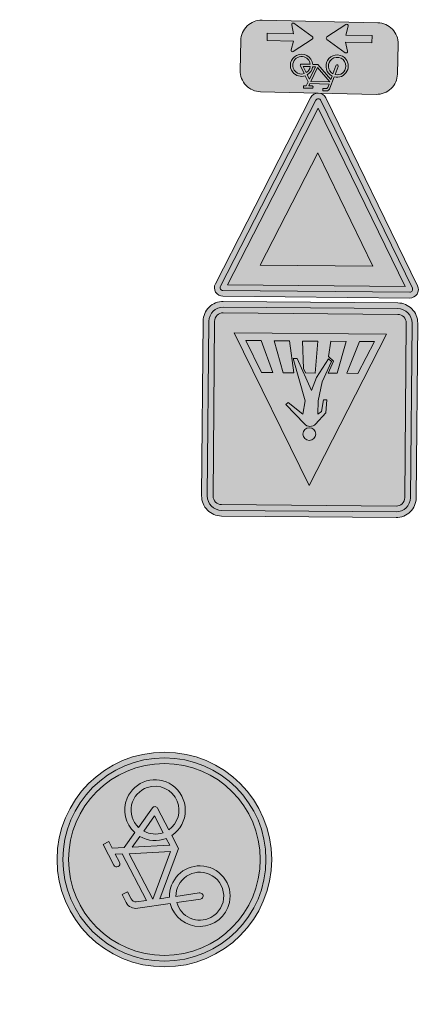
# Model space of a CAD drawing. Header units: metres. Extents: x 115632 to 117830, y 479690 to 480411.
# Tile 18 of 20: x 117168 to 117175, y 480366 to 480383. Entities that reach past the tile are written whole.
import ezdxf

# ---------------------------------------------------------------- set-up
doc = ezdxf.new("R2010")
doc.units = ezdxf.units.M
for name, color, linetype, lineweight in [('N-WE-VW-VERKEERSTEKEN_BORD_B-S', 7, 'Continuous', 25), ('N-WE-VW-VERKEERSTEKEN_BORD_G-S', 7, 'Continuous', 25), ('N-WE-VW-VERKEERSTEKEN_BORD_L-S', 7, 'Continuous', 25), ('N-WE-VW-VERKEERSTEKEN_BORD_ONDERBORD-S', 7, 'Continuous', 25)]:
    doc.layers.add(name, color=color, linetype=linetype, lineweight=lineweight)

# ---------------------------------------------------------------- blocks, each defined once
blk = doc.blocks.new('N-SVW-VERKEERSTEKEN_BORD_G11-SO')
at = {"true_color": 0x007dc8}
h = blk.add_hatch(color=152, dxfattribs=at)
h.dxf.hatch_style = 1
h.paths.add_polyline_path([(3.356918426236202, 1.154815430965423), (3.546040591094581, 1.219875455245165, 0.5778775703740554), (-2.833352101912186, 2.456545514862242), (-2.682239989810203, 2.325529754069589, -0.5778775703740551)])
at = {"true_color": 0xffffff}
h = blk.add_hatch(color=7, dxfattribs=at)
h.dxf.hatch_style = 1
h.paths.add_polyline_path([(-2.682239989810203, 2.325529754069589), (-2.531127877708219, 2.194513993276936, -0.5778775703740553), (3.167796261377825, 1.089755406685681), (3.356918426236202, 1.154815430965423, 0.5778775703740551)])
at = {"true_color": 0x007dc8}
h = blk.add_hatch(color=152, dxfattribs=at)
h.dxf.hatch_style = 1
h.paths.add_polyline_path([(3.35, 0, 1), (-3.35, 0, 1)])
h.paths.add_polyline_path([(0.1171692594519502, -0.6154226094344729), (-1.138563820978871, 0.7746088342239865), (-1.249145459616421, 0.4508016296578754, -0.4274709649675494), (-0.7752836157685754, -1.010778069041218, -0.4733002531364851), (-2.380733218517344, -1.323320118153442, -0.7942654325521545), (-1.454465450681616, 0.5297931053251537), (-1.07538349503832, 1.611764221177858, -0.3343475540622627), (-0.7199062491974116, 1.879967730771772), (-0.4040523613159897, 1.880296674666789), (-0.4040523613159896, 1.659197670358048), (-0.68049038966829, 1.659197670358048, 0.3458606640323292), (-0.8541774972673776, 1.553720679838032), (-0.9806130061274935, 1.216871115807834), (0.8516807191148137, 1.216871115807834), (0.9543889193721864, 1.438034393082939), (0.6384872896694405, 1.438034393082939, -1), (0.6384872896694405, 1.659197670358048), (1.451925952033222, 1.659197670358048), (1.451925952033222, 1.438034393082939), (1.191299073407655, 1.438034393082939), (1.017569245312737, 1.051046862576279), (1.309754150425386, 0.4824239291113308, -0.3180092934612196), (2.498367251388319, 0.1682784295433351, -0.476174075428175), (2.185969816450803, -1.43707551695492, -0.5293484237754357), (0.6226761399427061, -0.6154226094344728)], flags=16)
h.paths.add_polyline_path([(0.1487915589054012, -0.323173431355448), (-1.043793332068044, 1.003677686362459), (0.7490367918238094, 1.003677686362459)], flags=0)
h.paths.add_polyline_path([(0.3541436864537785, -0.3942593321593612), (0.8991141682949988, 0.7983255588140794), (1.112307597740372, 0.3876213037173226, 0.2341669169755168), (0.6226761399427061, -0.3942593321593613)], flags=0)
h.paths.add_polyline_path([(-1.174550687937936, -1.151357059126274, -0.6326380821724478), (-2.544374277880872, -0.5048088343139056, -0.4799026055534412), (-1.533456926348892, 0.3086298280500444), (-1.809894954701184, -0.473250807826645, 1.053204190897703), (-1.596637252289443, -0.5364311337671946), (-1.328104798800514, 0.2375439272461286, -0.5422541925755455)], flags=0)
h.paths.add_polyline_path([(0.8516807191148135, -0.6154226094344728), (1.696741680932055, -0.6154226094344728, 0.566150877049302), (1.791544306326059, -0.4574396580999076), (1.412462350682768, 0.2849773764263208, -0.5642606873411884), (2.50826544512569, -0.6325150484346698, -0.3964878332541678), (1.602684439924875, -1.338434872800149, -0.3501344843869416)], flags=0)
h.paths.add_polyline_path([(0.8516807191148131, -0.3942593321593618, -0.2160576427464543), (1.215015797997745, 0.1822691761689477), (1.515106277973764, -0.3942593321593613)], flags=0)
h = blk.add_hatch(color=152, dxfattribs=at)
h.dxf.hatch_style = 1
h.paths.add_polyline_path([(-2.682239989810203, 2.325529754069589), (-2.833352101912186, 2.456545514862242, 0.1804943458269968), (-3.75, 0, 0.4142135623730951), (0, -3.75), (0, -3.55, -0.4142135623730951), (-3.55, 0, -0.1804943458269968)])
at = {"true_color": 0xffffff}
h = blk.add_hatch(color=7, dxfattribs=at)
h.dxf.hatch_style = 1
h.paths.add_polyline_path([(-3.35, 0, -0.1804943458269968), (-2.531127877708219, 2.194513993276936), (-2.682239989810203, 2.325529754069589, 0.1804943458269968), (-3.55, 0, 0.4142135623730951), (0, -3.55), (0, -3.35, -0.4142135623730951)])
h = blk.add_hatch(color=7, dxfattribs=at)
h.dxf.hatch_style = 1
h.paths.add_polyline_path([(1.017569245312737, 1.051046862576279), (1.191299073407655, 1.438034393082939), (1.451925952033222, 1.438034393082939), (1.451925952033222, 1.659197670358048), (0.6384872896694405, 1.659197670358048, 1), (0.6384872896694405, 1.438034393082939), (0.9543889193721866, 1.438034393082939), (0.8516807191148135, 1.216871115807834), (-0.9806130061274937, 1.216871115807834), (-0.8541774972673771, 1.553720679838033, -0.3458606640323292), (-0.680490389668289, 1.659197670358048), (-0.4040523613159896, 1.659197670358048), (-0.4040523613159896, 1.880296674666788), (-0.7199062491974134, 1.879967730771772, 0.3343475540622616), (-1.075383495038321, 1.611764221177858), (-1.454465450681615, 0.5297931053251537, 0.7942654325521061), (-2.380733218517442, -1.323320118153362, 0.4733002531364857), (-0.7752836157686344, -1.010778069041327, 0.427470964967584), (-1.249145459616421, 0.4508016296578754), (-1.138563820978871, 0.7746088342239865), (0.1171692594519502, -0.6154226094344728), (0.6226761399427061, -0.6154226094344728, 0.5293484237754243), (2.18596981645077, -1.437075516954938, 0.4761740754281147), (2.498367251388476, 0.1682784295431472, 0.3180092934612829), (1.309754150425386, 0.4824239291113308)])
h.paths.add_polyline_path([(-1.043793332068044, 1.003677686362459), (0.7490367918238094, 1.003677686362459), (0.1487915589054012, -0.323173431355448)], flags=16)
h.paths.add_polyline_path([(-1.328104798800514, 0.2375439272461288, -0.5422541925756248), (-1.174550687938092, -1.151357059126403, -0.6326380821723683), (-2.544374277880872, -0.5048088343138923, -0.479902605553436), (-1.533456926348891, 0.3086298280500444), (-1.809894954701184, -0.473250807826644, 1.053204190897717), (-1.596637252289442, -0.5364311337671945)], flags=16)
h.paths.add_polyline_path([(0.8991141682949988, 0.7983255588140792), (1.112307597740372, 0.3876213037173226, 0.2341669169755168), (0.6226761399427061, -0.3942593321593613), (0.3541436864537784, -0.3942593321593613)], flags=16)
h.paths.add_polyline_path([(1.215015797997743, 0.1822691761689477), (1.515106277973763, -0.3942593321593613), (0.8516807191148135, -0.3942593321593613, -0.2160576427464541)], flags=16)
h.paths.add_polyline_path([(0.8516807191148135, -0.6154226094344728), (1.696741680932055, -0.6154226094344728, 0.566150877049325), (1.791544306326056, -0.4574396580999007), (1.412462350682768, 0.2849773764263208, -0.5642606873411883), (2.50826544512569, -0.6325150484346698, -0.3964878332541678), (1.602684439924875, -1.338434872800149, -0.3501344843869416)], flags=16)
at = {"true_color": 0x007dc8}
h = blk.add_hatch(color=152, dxfattribs=at)
h.dxf.hatch_style = 1
h.paths.add_polyline_path([(3.75, 0, 0.08302223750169), (3.546040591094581, 1.219875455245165), (3.356918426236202, 1.154815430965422, -0.08302223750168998), (3.55, 0, -0.4142135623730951), (0, -3.55), (0, -3.75, 0.4142135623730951)])
at = {"true_color": 0xffffff}
h = blk.add_hatch(color=7, dxfattribs=at)
h.dxf.hatch_style = 1
h.paths.add_polyline_path([(3.356918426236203, 1.154815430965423), (3.167796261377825, 1.08975540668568, -0.08302223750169), (3.35, 0, -0.4142135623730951), (0, -3.35), (0, -3.55, 0.4142135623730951), (3.55, 0, 0.08302223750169)])
at = {"true_color": 0x007dc8}
h = blk.add_hatch(color=152, dxfattribs=at)
h.dxf.hatch_style = 1
h.paths.add_polyline_path([(0.7490367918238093, 1.003677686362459), (-1.043793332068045, 1.003677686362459), (0.1487915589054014, -0.323173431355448)])
h = blk.add_hatch(color=152, dxfattribs=at)
h.dxf.hatch_style = 1
h.paths.add_polyline_path([(1.112307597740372, 0.3876213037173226), (0.8991141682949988, 0.798325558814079), (0.3541436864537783, -0.3942593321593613), (0.6226761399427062, -0.3942593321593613, -0.2341669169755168)])
h = blk.add_hatch(color=152, dxfattribs=at)
h.dxf.hatch_style = 1
h.paths.add_polyline_path([(-1.328104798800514, 0.2375439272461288), (-1.596637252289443, -0.5364311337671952, -1.053204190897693), (-1.809894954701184, -0.4732508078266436), (-1.533456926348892, 0.3086298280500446, 0.4799026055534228), (-2.544374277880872, -0.5048088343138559, 0.6326380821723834), (-1.174550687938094, -1.151357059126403, 0.5422541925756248)])
h = blk.add_hatch(color=152, dxfattribs=at)
h.dxf.hatch_style = 1
h.paths.add_polyline_path([(2.50826544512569, -0.6325150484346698, 0.5642606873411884), (1.412462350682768, 0.284977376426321), (1.791544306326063, -0.4574396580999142, -0.5661508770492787), (1.696741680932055, -0.6154226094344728), (0.8516807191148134, -0.6154226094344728, 0.3501344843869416), (1.602684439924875, -1.338434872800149, 0.3964878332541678)])
h = blk.add_hatch(color=152, dxfattribs=at)
h.dxf.hatch_style = 1
h.paths.add_polyline_path([(1.215015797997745, 0.1822691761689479, 0.2160576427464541), (0.8516807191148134, -0.3942593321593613), (1.515106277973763, -0.3942593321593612)])
at = {"color": 7, "lineweight": 0, "true_color": 0xffffff}
for points in [[(1.017569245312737, 1.051046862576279), (1.191299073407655, 1.438034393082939), (1.451925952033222, 1.438034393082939), (1.451925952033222, 1.659197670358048), (0.6384872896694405, 1.659197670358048, 0.9999999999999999), (0.6384872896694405, 1.438034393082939), (0.9543889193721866, 1.438034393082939), (0.8516807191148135, 1.216871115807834), (-0.9806130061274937, 1.216871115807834), (-0.8541774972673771, 1.553720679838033, -0.3458606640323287), (-0.680490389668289, 1.659197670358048), (-0.4040523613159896, 1.659197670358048), (-0.4040523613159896, 1.880296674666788), (-0.7199062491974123, 1.879967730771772, 0.3343475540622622), (-1.07538349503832, 1.611764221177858), (-1.454465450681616, 0.5297931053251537, 0.7942654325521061), (-2.380733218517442, -1.323320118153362, 0.4733002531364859), (-0.7752836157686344, -1.010778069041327, 0.4274709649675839), (-1.249145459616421, 0.4508016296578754), (-1.138563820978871, 0.7746088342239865), (0.1171692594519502, -0.6154226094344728), (0.6226761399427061, -0.6154226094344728, 0.5293484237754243), (2.18596981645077, -1.437075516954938, 0.4761740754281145), (2.498367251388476, 0.1682784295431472, 0.3180092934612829), (1.309754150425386, 0.4824239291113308)], [(0.8991141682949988, 0.7983255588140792), (0.3541436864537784, -0.3942593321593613), (0.6226761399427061, -0.3942593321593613, -0.2341669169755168), (1.112307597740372, 0.3876213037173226)], [(-1.328104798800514, 0.2375439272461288, -0.5422541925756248), (-1.174550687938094, -1.151357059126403, -0.6326380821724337), (-2.544374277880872, -0.5048088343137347, -0.479902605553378), (-1.533456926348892, 0.3086298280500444), (-1.809894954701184, -0.473250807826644, 1.053204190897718), (-1.596637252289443, -0.5364311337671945)], [(1.412462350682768, 0.2849773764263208, -0.5642606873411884), (2.50826544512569, -0.6325150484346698, -0.3964878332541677), (1.602684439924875, -1.338434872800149, -0.3501344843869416), (0.8516807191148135, -0.6154226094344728), (1.696741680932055, -0.6154226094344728, 0.5661508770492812), (1.791544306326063, -0.457439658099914)], [(1.515106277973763, -0.3942593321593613), (1.215015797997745, 0.1822691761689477, 0.2160576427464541), (0.8516807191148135, -0.3942593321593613)]]:
    blk.add_lwpolyline(points, format="xyb", close=True, dxfattribs=at)
blk.add_lwpolyline([(0.7490367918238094, 1.003677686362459), (-1.043793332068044, 1.003677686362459), (0.1487915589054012, -0.323173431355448)], close=True, dxfattribs=at)
at = {"color": 152, "lineweight": 0, "true_color": 0x007dc8}
blk.add_circle((0, 0), 3.75, dxfattribs=at)
at = {"color": 7, "lineweight": 0, "true_color": 0xffffff}
for radius in [3.55, 3.35]:
    blk.add_circle((0, 0), radius, dxfattribs=at)
blk = doc.blocks.new('N-SVW-VERKEERSTEKEN_BORD_B06-SO')
at = {"true_color": 0xff0000}
h = blk.add_hatch(color=1, dxfattribs=at)
h.dxf.hatch_style = 1
h.paths.add_polyline_path([(-3.532917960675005, 3.130425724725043), (-0.2683281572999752, -3.398753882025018, 0.2840790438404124), (-1.034694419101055e-16, -3.564589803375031), (-7.897650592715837e-17, -3.36458980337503, -0.2840790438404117), (-0.08944271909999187, -3.309311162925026), (-3.354032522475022, 3.219868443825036, -0.55753651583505), (-3.26458980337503, 3.364589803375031), (7.451103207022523e-16, 3.36458980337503), (7.140921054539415e-16, 3.56458980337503), (-3.26458980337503, 3.564589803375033, 0.5575365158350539)])
h = blk.add_hatch(color=1, dxfattribs=at)
h.dxf.hatch_style = 1
h.paths.add_polyline_path([(7.451103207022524e-16, 3.364589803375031), (3.264589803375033, 3.36458980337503, -0.5575365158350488), (3.354032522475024, 3.219868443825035), (0.08944271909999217, -3.309311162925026, -0.2840790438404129), (-7.897650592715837e-17, -3.36458980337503), (-1.034694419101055e-16, -3.564589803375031, 0.2840790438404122), (0.2683281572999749, -3.398753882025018), (3.532917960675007, 3.130425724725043, 0.5575365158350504), (3.264589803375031, 3.56458980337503), (7.696032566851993e-16, 3.56458980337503)])
at = {"true_color": 0xffffff}
h = blk.add_hatch(color=7, dxfattribs=at)
h.dxf.hatch_style = 1
h.paths.add_polyline_path([(-0.08944271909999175, -3.309311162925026, 0.2840790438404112), (-1.89998808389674e-16, -3.36458980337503), (-3.724130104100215e-16, -3.04098300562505), (-3.10278640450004, 3.164589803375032), (3.875504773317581e-16, 3.164589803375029), (4.120434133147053e-16, 3.36458980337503), (-3.26458980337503, 3.364589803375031, 0.5575365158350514), (-3.354032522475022, 3.219868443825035)])
at = {"true_color": 0xff0000}
h = blk.add_hatch(color=1, dxfattribs=at)
h.dxf.hatch_style = 1
h.paths.add_polyline_path([(-3.93461030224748e-17, -3.040983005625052), (1.523414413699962e-16, -1.475735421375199), (-1.970162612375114, 2.46458980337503), (6.348921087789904e-16, 2.46458980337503), (7.206173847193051e-16, 3.164589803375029), (-3.102786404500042, 3.164589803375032)], flags=17)
at = {"true_color": 0xffffff}
h = blk.add_hatch(color=7, dxfattribs=at)
h.dxf.hatch_style = 1
h.paths.add_polyline_path([(-1.503684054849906e-16, -3.040983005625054), (-1.89998808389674e-16, -3.36458980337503, 0.2840790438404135), (0.08944271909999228, -3.309311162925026), (3.354032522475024, 3.219868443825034, 0.5575365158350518), (3.264589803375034, 3.36458980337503), (6.340880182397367e-16, 3.364589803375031), (6.095950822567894e-16, 3.164589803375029), (3.102786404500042, 3.164589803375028)])
at = {"true_color": 0xff0000}
h = blk.add_hatch(color=1, dxfattribs=at)
h.dxf.hatch_style = 1
h.paths.add_polyline_path([(1.616504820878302e-17, -3.040983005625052), (3.102786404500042, 3.164589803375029), (7.761285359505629e-16, 3.164589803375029), (7.459144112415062e-16, 2.46458980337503), (1.970162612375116, 2.464589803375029), (1.523414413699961e-16, -1.4757354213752)], flags=17)
at = {"true_color": 0xffffff}
h = blk.add_hatch(color=7, dxfattribs=at)
h.dxf.hatch_style = 1
h.paths.add_polyline_path([(2.220446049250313e-16, -1.475735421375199), (1.970162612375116, 2.46458980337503), (-1.970162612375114, 2.464589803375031)])
at = {"color": 1, "lineweight": 0, "true_color": 0xff0000}
blk.add_lwpolyline([(-3.532917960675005, 3.130425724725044), (-0.2683281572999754, -3.398753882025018, 0.6180339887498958), (0.2683281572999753, -3.398753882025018), (3.532917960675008, 3.130425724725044, 0.5575365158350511), (3.26458980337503, 3.56458980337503), (-3.26458980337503, 3.564589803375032, 0.5575365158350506)], format="xyb", close=True, dxfattribs=at)
at = {"color": 7, "lineweight": 0, "true_color": 0xffffff}
blk.add_lwpolyline([(-3.354032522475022, 3.219868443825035), (-0.08944271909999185, -3.309311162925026, 0.6180339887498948), (0.08944271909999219, -3.309311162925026), (3.354032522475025, 3.219868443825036, 0.5575365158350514), (3.264589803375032, 3.36458980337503), (-3.26458980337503, 3.364589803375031, 0.5575365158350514)], format="xyb", close=True, dxfattribs=at)
for points in [[(-3.102786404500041, 3.164589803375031), (1.96576289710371e-16, -3.040983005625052), (3.102786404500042, 3.164589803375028)], [(-1.970162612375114, 2.46458980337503), (3.882638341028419e-16, -1.475735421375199), (1.970162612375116, 2.464589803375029)]]:
    blk.add_lwpolyline(points, close=True, dxfattribs=at)
blk = doc.blocks.new('N-SVW-VERKEERSTEKEN_BORD_ONDERBORD_OB503OB02-SO')
at = {"true_color": 0xffffff}
h = blk.add_hatch(color=7, dxfattribs=at)
h.dxf.hatch_style = 1
edge = h.paths.add_edge_path()
edge.add_line((2.749999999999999, -0.5240370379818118), (2.749999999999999, 0.5240370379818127))
edge.add_arc((2.024037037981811, 0.5240370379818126), 0.7259629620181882, 8.762305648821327e-15, 90.00000000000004)
edge.add_line((2.02403703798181, 1.250000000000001), (-2.02403703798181, 1.25))
edge.add_arc((-2.02403703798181, 0.5240370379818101), 0.7259629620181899, 90.00000000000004, 180)
edge.add_line((-2.75, 0.5240370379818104), (-2.749999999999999, -0.5240370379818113))
edge.add_arc((-2.02403703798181, -0.5240370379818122), 0.7259629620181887, 179.9999999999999, 269.9999999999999)
edge.add_line((-2.024037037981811, -1.250000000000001), (2.02403703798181, -1.25))
edge.add_arc((2.024037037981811, -0.5240370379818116), 0.7259629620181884, 269.9999999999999, 360)
at = {"true_color": 0x191919}
h = blk.add_hatch(color=250, dxfattribs=at)
h.dxf.hatch_style = 1
h.paths.add_polyline_path([(0.3650144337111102, 0.8653270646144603), (0.428808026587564, 1.007428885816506), (0.5245102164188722, 1.007428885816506), (0.5245102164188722, 1.088640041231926), (0.2258155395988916, 1.088640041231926, 1), (0.2258155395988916, 1.007428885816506), (0.34181461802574, 1.007428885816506), (0.3041001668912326, 0.9262177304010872), (-0.3687180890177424, 0.9262177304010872), (-0.3222909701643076, 1.049908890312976, -0.3458606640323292), (-0.2585130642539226, 1.088640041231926), (-0.1570050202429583, 1.088640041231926), (-0.1570050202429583, 1.169827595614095), (-0.2729865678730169, 1.169706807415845, 0.3343475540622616), (-0.4035178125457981, 1.071222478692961), (-0.5427167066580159, 0.6739226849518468, 0.7942654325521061), (-0.8828422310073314, -0.006540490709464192, 0.4733002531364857), (-0.2933211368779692, 0.1082249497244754, 0.427470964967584), (-0.4673232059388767, 0.6449170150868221), (-0.4267176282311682, 0.7638190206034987), (0.03438755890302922, 0.2533994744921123), (0.2200096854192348, 0.2533994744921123, 0.5293484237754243), (0.7940511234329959, -0.0483114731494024, 0.4761740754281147), (0.9087634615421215, 0.5411744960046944, 0.3180092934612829), (0.4723047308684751, 0.6565287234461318)])
h.paths.add_polyline_path([(-0.3919179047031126, 0.8479331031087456), (0.2664093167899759, 0.8479331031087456), (0.04599926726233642, 0.3607133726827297)], flags=16)
h.paths.add_polyline_path([(-0.4963170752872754, 0.5666087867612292, -0.5422541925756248), (-0.4399320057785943, 0.05660434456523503, -0.6326380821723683), (-0.9429312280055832, 0.2940168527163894, -0.479902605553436), (-0.5717223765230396, 0.5927115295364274), (-0.6732304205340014, 0.305604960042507, 1.053204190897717), (-0.5949221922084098, 0.2824051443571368)], flags=16)
h.paths.add_polyline_path([(0.3215177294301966, 0.7725278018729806), (0.3998023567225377, 0.6217171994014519, 0.2341669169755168), (0.2200096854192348, 0.3346106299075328), (0.1214045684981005, 0.3346106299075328)], flags=16)
h.paths.add_polyline_path([(0.4375168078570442, 0.5463118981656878), (0.547710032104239, 0.3346106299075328), (0.3041001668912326, 0.3346106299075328, -0.2160576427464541)], flags=16)
h.paths.add_polyline_path([(0.3041001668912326, 0.2533994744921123), (0.6144065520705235, 0.2533994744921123, 0.566150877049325), (0.649218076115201, 0.3114108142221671), (0.5100191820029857, 0.5840263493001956, -0.5642606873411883), (0.9123980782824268, 0.24712313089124, -0.3964878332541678), (0.5798687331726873, -0.0120906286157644, -0.3501344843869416)], flags=16)
h = blk.add_hatch(color=250, dxfattribs=at)
h.dxf.hatch_style = 1
edge = h.paths.add_edge_path()
edge.add_arc((-0.2853421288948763, -0.6727990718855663), 0.05083325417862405, -55.448851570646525, 55.31510418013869, ccw=False)
edge.add_line((-0.2565124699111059, -0.7146663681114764), (-0.9094041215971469, -1.165369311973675))
edge.add_arc((-0.9376108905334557, -1.124508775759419), 0.04965083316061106, 163.019556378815, 304.6180221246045, ccw=False)
edge.add_line((-0.9850971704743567, -1.110008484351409), (-0.9116658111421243, -0.79820332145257))
edge.add_line((-0.9116658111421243, -0.7982033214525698), (-1.830536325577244, -0.7982033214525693))
edge.add_line((-1.830536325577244, -0.7982033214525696), (-1.830536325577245, -0.547399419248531))
edge.add_line((-1.830536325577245, -0.547399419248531), (-0.9116658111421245, -0.5473994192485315))
edge.add_line((-0.9116658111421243, -0.5473994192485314), (-0.9850971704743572, -0.2344588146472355))
edge.add_arc((-0.9355171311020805, -0.2228248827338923), 0.05092669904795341, 59.152368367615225, 193.2055190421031, ccw=False)
edge.add_line((-0.9094041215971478, -0.1791025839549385), (-0.2564148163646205, -0.6309991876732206))
h = blk.add_hatch(color=250, dxfattribs=at)
h.dxf.hatch_style = 1
edge = h.paths.add_edge_path()
edge.add_arc((0.2853421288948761, -0.6727990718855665), 0.05083325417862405, 484.6848958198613, 595.4488515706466)
edge.add_line((0.2565124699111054, -0.7146663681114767), (0.9094041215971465, -1.165369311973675))
edge.add_arc((0.9376108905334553, -1.124508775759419), 0.04965083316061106, 235.3819778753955, 376.980443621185)
edge.add_line((0.9850971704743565, -1.110008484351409), (0.9116658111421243, -0.79820332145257))
edge.add_line((0.9116658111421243, -0.7982033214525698), (1.830536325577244, -0.7982033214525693))
edge.add_line((1.830536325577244, -0.7982033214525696), (1.830536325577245, -0.547399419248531))
edge.add_line((1.830536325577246, -0.5473994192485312), (0.9116658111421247, -0.5473994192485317))
edge.add_line((0.9116658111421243, -0.5473994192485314), (0.985097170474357, -0.2344588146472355))
edge.add_arc((0.9355171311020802, -0.2228248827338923), 0.05092669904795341, 346.794480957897, 480.8476316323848)
edge.add_line((0.9094041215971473, -0.1791025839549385), (0.2564148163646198, -0.6309991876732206))
at = {"color": 250, "lineweight": 0, "true_color": 0x191919}
for points in [[(2.749999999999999, -0.5240370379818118), (2.749999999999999, 0.5240370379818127, 0.4142135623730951), (2.02403703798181, 1.250000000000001), (-2.02403703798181, 1.25, 0.4142135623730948), (-2.75, 0.5240370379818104), (-2.749999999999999, -0.5240370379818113, 0.4142135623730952), (-2.024037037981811, -1.250000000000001), (2.02403703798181, -1.25, 0.4142135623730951)], [(0.3650144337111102, 0.8653270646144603), (0.4288080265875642, 1.007428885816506), (0.5245102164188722, 1.007428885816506), (0.5245102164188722, 1.088640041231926), (0.2258155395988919, 1.088640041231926, 0.9999999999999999), (0.2258155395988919, 1.007428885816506), (0.34181461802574, 1.007428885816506), (0.3041001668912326, 0.9262177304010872), (-0.3687180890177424, 0.9262177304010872), (-0.3222909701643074, 1.049908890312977, -0.3458606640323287), (-0.2585130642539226, 1.088640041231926), (-0.157005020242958, 1.088640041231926), (-0.157005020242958, 1.169827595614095), (-0.2729865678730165, 1.169706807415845, 0.3343475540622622), (-0.4035178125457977, 1.071222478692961), (-0.5427167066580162, 0.6739226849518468, 0.7942654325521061), (-0.8828422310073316, -0.006540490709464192, 0.4733002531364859), (-0.2933211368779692, 0.1082249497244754, 0.4274709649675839), (-0.4673232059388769, 0.6449170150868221), (-0.4267176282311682, 0.7638190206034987), (0.03438755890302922, 0.2533994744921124), (0.2200096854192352, 0.2533994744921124, 0.5293484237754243), (0.7940511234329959, -0.0483114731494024, 0.4761740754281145), (0.9087634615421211, 0.5411744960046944, 0.3180092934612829), (0.4723047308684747, 0.6565287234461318)], [(0.3215177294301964, 0.7725278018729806), (0.1214045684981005, 0.3346106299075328), (0.2200096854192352, 0.3346106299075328, -0.2341669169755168), (0.3998023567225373, 0.6217171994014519)], [(-0.4963170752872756, 0.5666087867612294, -0.5422541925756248), (-0.4399320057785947, 0.05660434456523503, -0.6326380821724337), (-0.9429312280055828, 0.2940168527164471, -0.479902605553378), (-0.5717223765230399, 0.5927115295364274), (-0.6732304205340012, 0.305604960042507, 1.053204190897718), (-0.59492219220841, 0.2824051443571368)], [(0.5100191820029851, 0.5840263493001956, -0.5642606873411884), (0.9123980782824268, 0.2471231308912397, -0.3964878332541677), (0.5798687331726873, -0.0120906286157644, -0.3501344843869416), (0.3041001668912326, 0.2533994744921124), (0.6144065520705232, 0.2533994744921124, 0.5661508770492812), (0.6492180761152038, 0.3114108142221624)], [(0.547710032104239, 0.3346106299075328), (0.4375168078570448, 0.5463118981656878, 0.2160576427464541), (0.3041001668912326, 0.3346106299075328)], [(-1.830536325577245, -0.547399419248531), (-0.9116658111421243, -0.5473994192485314), (-0.9850971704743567, -0.2344588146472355, -0.6622191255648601), (-0.9094041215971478, -0.1791025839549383), (-0.2564148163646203, -0.6309991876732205, -0.5240670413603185), (-0.2564148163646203, -0.7145989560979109), (-0.9094041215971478, -1.165369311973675, -0.7106529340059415), (-0.9850971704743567, -1.110008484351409), (-0.9116658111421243, -0.7982033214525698), (-1.830536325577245, -0.7982033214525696)], [(1.830536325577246, -0.5473994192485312), (0.9116658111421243, -0.5473994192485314), (0.9850971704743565, -0.2344588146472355, 0.6622191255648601), (0.9094041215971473, -0.1791025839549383), (0.2564148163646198, -0.6309991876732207, 0.5240670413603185), (0.2564148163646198, -0.7145989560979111), (0.9094041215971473, -1.165369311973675, 0.7106529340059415), (0.9850971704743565, -1.110008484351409), (0.9116658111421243, -0.7982033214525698), (1.830536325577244, -0.7982033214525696)]]:
    blk.add_lwpolyline(points, format="xyb", close=True, dxfattribs=at)
blk.add_lwpolyline([(0.2664093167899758, 0.8479331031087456), (-0.3919179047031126, 0.8479331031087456), (0.04599926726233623, 0.3607133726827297)], close=True, dxfattribs=at)
blk = doc.blocks.new('N-SVW-VERKEERSTEKEN_BORD_L02-SO')
at = {"true_color": 0x007dc8}
h = blk.add_hatch(color=152, dxfattribs=at)
h.dxf.hatch_style = 1
h.paths.add_polyline_path([(3.050000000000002, 3.750000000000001), (-3.050000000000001, 3.75, 0.4142135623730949), (-3.750000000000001, 3.05), (-3.75, -4.440892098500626e-16), (-3.55, -4.440892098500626e-16), (-3.550000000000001, 3.05, -0.4142135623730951), (-3.050000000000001, 3.55), (3.05, 3.550000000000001, -0.414213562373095), (3.55, 3.050000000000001), (3.550000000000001, -4.440892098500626e-16), (3.749999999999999, 4.440892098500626e-16), (3.750000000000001, 3.050000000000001, 0.4142135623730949)])
at = {"true_color": 0xffffff}
h = blk.add_hatch(color=7, dxfattribs=at)
h.dxf.hatch_style = 1
h.paths.add_polyline_path([(3.05, 3.550000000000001), (-3.050000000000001, 3.55, 0.4142135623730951), (-3.550000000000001, 3.05), (-3.550000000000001, 0), (-3.35, 0), (-3.350000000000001, 3.05, -0.4142135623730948), (-3.050000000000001, 3.35), (3.05, 3.350000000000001, -0.4142135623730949), (3.35, 3.050000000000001), (3.350000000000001, 0), (3.55, 4.440892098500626e-16), (3.55, 3.050000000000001, 0.414213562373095)])
at = {"true_color": 0x007dc8}
h = blk.add_hatch(color=152, dxfattribs=at)
h.dxf.hatch_style = 1
h.paths.add_polyline_path([(-4.440892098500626e-16, 2.659719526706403), (-4.440892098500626e-16, 3.35), (-3.050000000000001, 3.35, 0.4142135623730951), (-3.350000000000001, 3.05), (-3.35, -3.05, 0.4142135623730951), (-3.05, -3.35), (-4.440892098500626e-16, -3.35), (-4.440892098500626e-16, -2.659719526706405), (-2.659719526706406, -2.659719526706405)])
h = blk.add_hatch(color=152, dxfattribs=at)
h.dxf.hatch_style = 1
h.paths.add_polyline_path([(3.349999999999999, 3.050000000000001, 0.4142135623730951), (3.049999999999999, 3.350000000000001), (-4.440892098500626e-16, 3.350000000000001), (-4.440892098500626e-16, 2.659719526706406), (2.659719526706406, -2.659719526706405), (-4.440892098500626e-16, -2.659719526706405), (-4.440892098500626e-16, -3.35), (3.050000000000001, -3.349999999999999, 0.4142135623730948), (3.350000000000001, -3.049999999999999)])
at = {"true_color": 0xffffff}
h = blk.add_hatch(color=7, dxfattribs=at)
h.dxf.hatch_style = 1
h.paths.add_polyline_path([(-9.992007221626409e-17, 2.659719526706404), (-2.659719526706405, -2.659719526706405), (2.659719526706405, -2.659719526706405)])
h.paths.add_polyline_path([(-0.7485223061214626, -0.2341667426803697), (-0.8333888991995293, -0.166290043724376), (-0.1782143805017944, 0.505860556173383, -0.4166086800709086), (0.2121802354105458, 0.5092585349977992), (0.5652108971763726, 0.1154659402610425), (0.5923671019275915, -0.3394212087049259), (0.4803443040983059, -0.3394212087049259), (0.409069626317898, 0.06115353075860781), (0.2902508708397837, 0.1562140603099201), (0.2902508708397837, -0.3054690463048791), (0.4328278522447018, -0.9674118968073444), (0.7485359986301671, -1.680296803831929), (0.6432815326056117, -1.77535733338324), (0.2257445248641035, -1.120182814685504), (0.05601133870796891, -0.6652956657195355), (-0.4497902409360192, -1.775357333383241), (-0.5923672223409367, -1.775357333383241), (-0.1612382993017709, -0.3020710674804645), (-0.2393227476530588, 0.1697921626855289)], flags=16)
h.paths.add_polyline_path([(-0.5652110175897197, -1.276351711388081), (-0.7230512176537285, -2.389719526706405), (-1.2594207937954, -2.389719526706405), (-0.9352315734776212, -1.276351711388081)], flags=16)
h.paths.add_polyline_path([(-1.295058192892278, -1.276351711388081), (-1.714294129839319, -2.389719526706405), (-2.25064989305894, -2.389719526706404), (-1.699030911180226, -1.276351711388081)], flags=16)
h.paths.add_polyline_path([(-0.1578403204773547, -1.276351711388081), (0.1816260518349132, -1.276351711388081), (0.2681778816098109, -2.389719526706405), (-0.2681778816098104, -2.389719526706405), (-0.222346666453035, -1.432492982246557)], flags=16)
h.paths.add_polyline_path([(-0.2274298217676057, 0.8606040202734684, -1), (0.2172633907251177, 0.8606040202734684, -1)], flags=16)
h.paths.add_polyline_path([(0.6399111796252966, -1.276351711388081), (0.948823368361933, -1.276351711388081), (1.259420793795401, -2.389719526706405), (0.7230650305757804, -2.389719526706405), (0.6432815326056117, -1.856825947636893), (0.8198106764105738, -1.690490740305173)], flags=16)
h.paths.add_polyline_path([(1.288289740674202, -1.276351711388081), (1.675272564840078, -1.276351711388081), (2.250663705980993, -2.389719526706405), (1.717705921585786, -2.389719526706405)], flags=16)
at = {"true_color": 0x191919}
h = blk.add_hatch(color=250, dxfattribs=at)
h.dxf.hatch_style = 1
h.paths.add_polyline_path([(-0.2274298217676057, 0.8606040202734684, 1), (0.2172633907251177, 0.8606040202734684, 1)])
h = blk.add_hatch(color=250, dxfattribs=at)
h.dxf.hatch_style = 1
h.paths.add_polyline_path([(0.2902508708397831, 0.1562140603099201), (0.4090696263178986, 0.06115353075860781), (0.4803443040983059, -0.3394212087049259), (0.5923671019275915, -0.3394212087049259), (0.5652108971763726, 0.1154659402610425), (0.2121802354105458, 0.5092585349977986, 0.4166086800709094), (-0.1782143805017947, 0.505860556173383), (-0.8333888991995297, -0.1662900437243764), (-0.7485223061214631, -0.2341667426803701), (-0.2393227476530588, 0.1697921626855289), (-0.1612382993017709, -0.3020710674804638), (-0.5923672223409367, -1.775357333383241), (-0.4497902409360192, -1.775357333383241), (0.05601133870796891, -0.6652956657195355), (0.2257445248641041, -1.120182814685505), (0.6432815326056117, -1.775357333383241), (0.7485359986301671, -1.680296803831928), (0.4328278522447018, -0.9674118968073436), (0.2902508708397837, -0.3054690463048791)])
at = {"true_color": 0x007dc8}
h = blk.add_hatch(color=152, dxfattribs=at)
h.dxf.hatch_style = 1
h.paths.add_polyline_path([(-3.55, -4.440892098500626e-16), (-3.75, 0), (-3.75, -3.050000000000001, 0.414213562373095), (-3.05, -3.75), (3.050000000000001, -3.750000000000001, 0.4142135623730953), (3.750000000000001, -3.050000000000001), (3.75, 0), (3.550000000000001, 4.440892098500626e-16), (3.550000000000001, -3.05, -0.4142135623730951), (3.050000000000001, -3.55), (-3.05, -3.55, -0.4142135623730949), (-3.55, -3.050000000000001)])
at = {"true_color": 0xffffff}
h = blk.add_hatch(color=7, dxfattribs=at)
h.dxf.hatch_style = 1
h.paths.add_polyline_path([(-3.35, 0), (-3.550000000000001, -4.440892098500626e-16), (-3.55, -3.050000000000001, 0.4142135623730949), (-3.05, -3.55), (3.050000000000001, -3.55, 0.4142135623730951), (3.550000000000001, -3.05), (3.550000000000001, 0), (3.350000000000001, -4.440892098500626e-16), (3.350000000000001, -3.049999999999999, -0.4142135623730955), (3.050000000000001, -3.35), (-3.05, -3.35, -0.4142135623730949), (-3.35, -3.05)])
at = {"true_color": 0x191919}
h = blk.add_hatch(color=250, dxfattribs=at)
h.dxf.hatch_style = 1
h.paths.add_polyline_path([(-1.295058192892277, -1.276351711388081), (-1.699030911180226, -1.276351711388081), (-2.25064989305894, -2.389719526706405), (-1.714294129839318, -2.389719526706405)])
h = blk.add_hatch(color=250, dxfattribs=at)
h.dxf.hatch_style = 1
h.paths.add_polyline_path([(-0.5652110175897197, -1.276351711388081), (-0.9352315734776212, -1.276351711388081), (-1.2594207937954, -2.389719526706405), (-0.7230512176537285, -2.389719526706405)])
h = blk.add_hatch(color=250, dxfattribs=at)
h.dxf.hatch_style = 1
h.paths.add_polyline_path([(0.1816260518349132, -1.276351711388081), (-0.1578403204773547, -1.276351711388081), (-0.222346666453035, -1.432492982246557), (-0.2681778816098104, -2.389719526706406), (0.2681778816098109, -2.389719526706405)])
h = blk.add_hatch(color=250, dxfattribs=at)
h.dxf.hatch_style = 1
h.paths.add_polyline_path([(0.9488233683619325, -1.276351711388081), (0.6399111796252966, -1.276351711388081), (0.8198106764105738, -1.690490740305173), (0.6432815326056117, -1.856825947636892), (0.7230650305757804, -2.389719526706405), (1.259420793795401, -2.389719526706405)])
h = blk.add_hatch(color=250, dxfattribs=at)
h.dxf.hatch_style = 1
h.paths.add_polyline_path([(1.675272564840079, -1.276351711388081), (1.288289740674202, -1.276351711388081), (1.717705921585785, -2.389719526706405), (2.250663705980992, -2.389719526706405)])
at = {"color": 145, "lineweight": 0, "true_color": 0x377daf}
blk.add_lwpolyline([(-3.05, -3.75), (3.050000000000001, -3.75, 0.4142135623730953), (3.750000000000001, -3.05), (3.75, 3.050000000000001, 0.4142135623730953), (3.05, 3.750000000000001), (-3.050000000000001, 3.75, 0.4142135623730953), (-3.750000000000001, 3.05), (-3.75, -3.050000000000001, 0.4142135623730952)], format="xyb", close=True, dxfattribs=at)
at = {"color": 7, "lineweight": 0, "true_color": 0xffffff}
for points in [[(-3.05, -3.55), (3.050000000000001, -3.55, 0.414213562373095), (3.550000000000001, -3.05), (3.55, 3.050000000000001, 0.414213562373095), (3.05, 3.550000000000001), (-3.050000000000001, 3.55, 0.414213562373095), (-3.550000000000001, 3.05), (-3.55, -3.050000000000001, 0.414213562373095)], [(-3.05, -3.35), (3.050000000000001, -3.35, 0.4142135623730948), (3.350000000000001, -3.05), (3.35, 3.050000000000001, 0.4142135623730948), (3.05, 3.350000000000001), (-3.050000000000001, 3.35, 0.4142135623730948), (-3.350000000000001, 3.05), (-3.35, -3.050000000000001, 0.4142135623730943)]]:
    blk.add_lwpolyline(points, format="xyb", close=True, dxfattribs=at)
blk.add_lwpolyline([(2.659719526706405, -2.659719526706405), (-9.992007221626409e-17, 2.659719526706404), (-2.659719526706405, -2.659719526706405)], close=True, dxfattribs=at)
at = {"color": 250, "lineweight": 0, "true_color": 0x191919}
blk.add_lwpolyline([(0.6432815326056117, -1.775357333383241), (0.2257445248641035, -1.120182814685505), (0.05601133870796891, -0.6652956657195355), (-0.4497902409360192, -1.775357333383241), (-0.5923672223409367, -1.775357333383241), (-0.1612382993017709, -0.3020710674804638), (-0.2393227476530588, 0.1697921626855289), (-0.7485223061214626, -0.2341667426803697), (-0.8333888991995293, -0.166290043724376), (-0.1782143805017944, 0.505860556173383, -0.4166086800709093), (0.2121802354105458, 0.5092585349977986), (0.5652108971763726, 0.1154659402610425), (0.5923671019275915, -0.3394212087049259), (0.4803443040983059, -0.3394212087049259), (0.409069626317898, 0.06115353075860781), (0.2902508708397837, 0.1562140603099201), (0.2902508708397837, -0.3054690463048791), (0.4328278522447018, -0.9674118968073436), (0.7485359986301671, -1.680296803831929)], format="xyb", close=True, dxfattribs=at)
for points in [[(-1.714294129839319, -2.389719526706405), (-1.295058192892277, -1.276351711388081), (-1.699030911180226, -1.276351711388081), (-2.25064989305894, -2.389719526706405)], [(-0.7230512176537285, -2.389719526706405), (-0.5652110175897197, -1.276351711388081), (-0.9352315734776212, -1.276351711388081), (-1.2594207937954, -2.389719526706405)], [(0.2681778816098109, -2.389719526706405), (0.1816260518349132, -1.276351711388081), (-0.1578403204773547, -1.276351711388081), (-0.222346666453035, -1.432492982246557), (-0.2681778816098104, -2.389719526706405)], [(1.259420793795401, -2.389719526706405), (0.948823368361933, -1.276351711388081), (0.6399111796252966, -1.276351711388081), (0.8198106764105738, -1.690490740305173), (0.6432815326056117, -1.856825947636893), (0.7230650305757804, -2.389719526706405)], [(2.250663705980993, -2.389719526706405), (1.675272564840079, -1.276351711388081), (1.288289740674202, -1.276351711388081), (1.717705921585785, -2.389719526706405)]]:
    blk.add_lwpolyline(points, close=True, dxfattribs=at)
blk.add_circle((-0.005083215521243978, 0.8606040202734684), 0.2223466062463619, dxfattribs=at)

msp = doc.modelspace()

# ---------------------------------------------------------------- block references
at = {"layer": 'N-WE-VW-VERKEERSTEKEN_BORD_B-S', "xscale": 0.4999999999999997, "yscale": 0.4999999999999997, "zscale": 0.4999999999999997, "rotation": 179.434855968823}
msp.add_blockref('N-SVW-VERKEERSTEKEN_BORD_B06-SO', (117173.1586956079, 480380.323366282), dxfattribs=at)
at = {"layer": 'N-WE-VW-VERKEERSTEKEN_BORD_G-S', "xscale": 0.4999999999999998, "yscale": 0.4999999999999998, "zscale": 0.4999999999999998, "rotation": 117.5023993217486}
msp.add_blockref('N-SVW-VERKEERSTEKEN_BORD_G11-SO', (117170.4869393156, 480368.7180149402), dxfattribs=at)
at = {"layer": 'N-WE-VW-VERKEERSTEKEN_BORD_L-S', "extrusion": (0, 0, -1), "xscale": 0.4999999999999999, "yscale": 0.4999999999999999, "zscale": -0.4999999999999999, "rotation": 180.4987068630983}
msp.add_blockref('N-SVW-VERKEERSTEKEN_BORD_L02-SO', (-117173.0250382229, 480376.578269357), dxfattribs=at)
at = {"layer": 'N-WE-VW-VERKEERSTEKEN_BORD_ONDERBORD-S', "xscale": 0.4999999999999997, "yscale": 0.4999999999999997, "zscale": 0.4999999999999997, "rotation": 178.6949542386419}
msp.add_blockref('N-SVW-VERKEERSTEKEN_BORD_ONDERBORD_OB503OB02-SO', (117173.1905098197, 480382.7304123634), dxfattribs=at)

doc.saveas('drawing.dxf')
